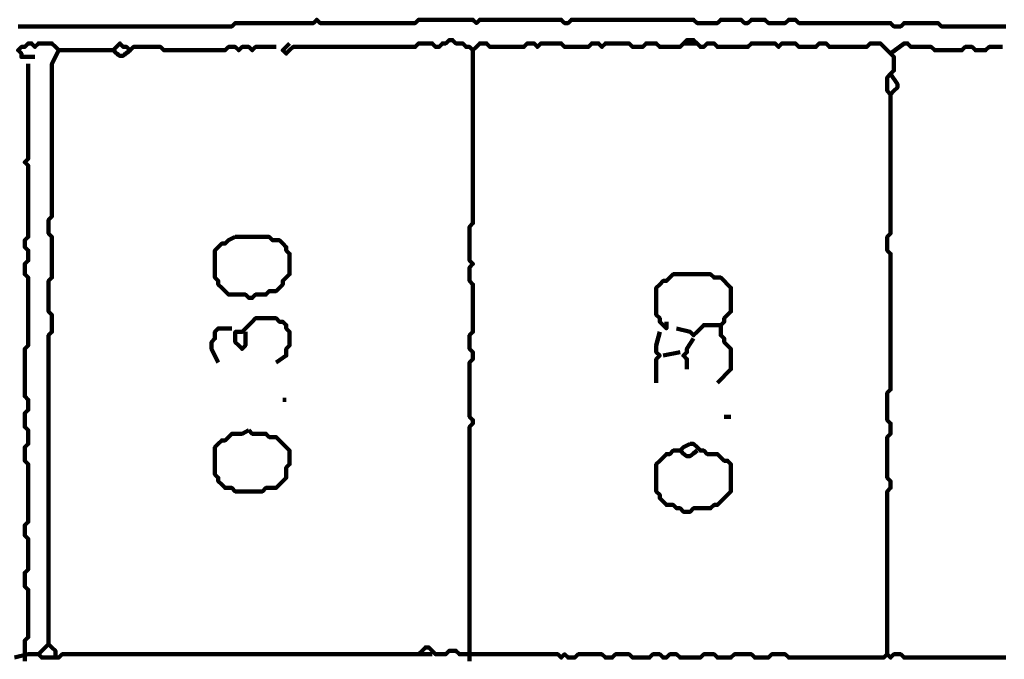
# Model space of a CAD drawing. Header units: metres. Extents: x 3221 to 4131, y 3282 to 4239.
# Tile 80 of 84: x 3330.82 to 3333.5, y 4233.7 to 4235.44. Entities that reach past the tile are written whole.
import ezdxf

# ---------------------------------------------------------------- set-up
doc = ezdxf.new("R2010")
doc.units = ezdxf.units.M
doc.layers.add('P', color=250, linetype='Continuous', lineweight=100)

msp = doc.modelspace()

# ---------------------------------------------------------------- linework, layer by layer
at = {"layer": 'P', "color": 0, "linetype": 'Continuous'}
for points in [[(3330.8154, 4235.426), (3330.8246, 4235.426), (3330.8338, 4235.426), (3330.8431, 4235.426), (3330.8523, 4235.426), (3330.8615, 4235.426), (3330.8708, 4235.426), (3330.88, 4235.426), (3330.8892, 4235.426), (3330.8985, 4235.426), (3330.9077, 4235.426), (3330.9169, 4235.426), (3330.9261, 4235.426), (3330.9354, 4235.426), (3330.9446, 4235.426), (3330.9538, 4235.426), (3330.9631, 4235.426), (3330.9723, 4235.426), (3330.9815, 4235.426), (3330.9908, 4235.426), (3331, 4235.426), (3331.0092, 4235.426), (3331.0185, 4235.426), (3331.0277, 4235.426), (3331.0369, 4235.426), (3331.0461, 4235.426), (3331.0554, 4235.426), (3331.0646, 4235.426), (3331.0738, 4235.426), (3331.0831, 4235.426), (3331.0923, 4235.426), (3331.1015, 4235.426), (3331.1108, 4235.426), (3331.12, 4235.426), (3331.1292, 4235.426), (3331.1385, 4235.426), (3331.1477, 4235.426), (3331.1569, 4235.426), (3331.1661, 4235.426), (3331.1754, 4235.426), (3331.1846, 4235.426), (3331.1938, 4235.426), (3331.2031, 4235.426), (3331.2123, 4235.426), (3331.2215, 4235.426), (3331.2308, 4235.426), (3331.24, 4235.426), (3331.2492, 4235.426), (3331.2585, 4235.426), (3331.2677, 4235.426), (3331.2769, 4235.426), (3331.2861, 4235.426), (3331.2954, 4235.426), (3331.3046, 4235.426), (3331.3138, 4235.426), (3331.3231, 4235.426), (3331.3323, 4235.426), (3331.3415, 4235.426), (3331.3508, 4235.426), (3331.36, 4235.426), (3331.3692, 4235.426), (3331.3785, 4235.426), (3331.3877, 4235.426), (3331.3969, 4235.426), (3331.4061, 4235.4353), (3331.4154, 4235.4353), (3331.4246, 4235.4353), (3331.4338, 4235.4353), (3331.4431, 4235.4353), (3331.4523, 4235.4353), (3331.4615, 4235.4353), (3331.4708, 4235.4353), (3331.48, 4235.4353), (3331.4892, 4235.4353), (3331.4985, 4235.4353), (3331.5077, 4235.4353), (3331.5169, 4235.4353), (3331.5261, 4235.4353), (3331.5354, 4235.4353), (3331.5446, 4235.4353), (3331.5538, 4235.4353), (3331.5631, 4235.4353), (3331.5723, 4235.4353), (3331.5815, 4235.4353), (3331.5908, 4235.4353), (3331.6, 4235.4353), (3331.6092, 4235.4353), (3331.6185, 4235.4353), (3331.6277, 4235.4445), (3331.6369, 4235.4353), (3331.6461, 4235.4353), (3331.6554, 4235.4353), (3331.6646, 4235.4353), (3331.6738, 4235.4353), (3331.6831, 4235.4353), (3331.6923, 4235.4353), (3331.7015, 4235.4353), (3331.7108, 4235.4353), (3331.72, 4235.4353), (3331.7292, 4235.4353), (3331.7385, 4235.4353), (3331.7477, 4235.4353), (3331.7569, 4235.4353), (3331.7661, 4235.4353), (3331.7754, 4235.4353), (3331.7846, 4235.4353), (3331.7938, 4235.4353), (3331.8031, 4235.4353), (3331.8123, 4235.4353), (3331.8215, 4235.4353), (3331.8308, 4235.4353), (3331.84, 4235.4353), (3331.8492, 4235.4353), (3331.8585, 4235.4353), (3331.8677, 4235.4353), (3331.8769, 4235.4353), (3331.8861, 4235.4353), (3331.8954, 4235.4353), (3331.9046, 4235.4445), (3331.9138, 4235.4445), (3331.9231, 4235.4445), (3331.9323, 4235.4445), (3331.9415, 4235.4445), (3331.9508, 4235.4445), (3331.96, 4235.4445), (3331.9692, 4235.4445), (3331.9785, 4235.4445), (3331.9877, 4235.4445), (3331.9969, 4235.4445), (3332.0061, 4235.4445), (3332.0154, 4235.4445), (3332.0246, 4235.4445), (3332.0338, 4235.4445), (3332.0431, 4235.4445), (3332.0523, 4235.4445), (3332.0615, 4235.4353), (3332.0708, 4235.4445), (3332.08, 4235.4445), (3332.0892, 4235.4445), (3332.0985, 4235.4445), (3332.1077, 4235.4445), (3332.1169, 4235.4445), (3332.1261, 4235.4445), (3332.1354, 4235.4445), (3332.1446, 4235.4445), (3332.1538, 4235.4445), (3332.1631, 4235.4445), (3332.1723, 4235.4445), (3332.1815, 4235.4445), (3332.1908, 4235.4445), (3332.2, 4235.4445), (3332.2092, 4235.4445), (3332.2185, 4235.4445), (3332.2277, 4235.4445), (3332.2369, 4235.4445), (3332.2461, 4235.4445), (3332.2554, 4235.4445), (3332.2646, 4235.4445), (3332.2738, 4235.4445), (3332.2831, 4235.4445), (3332.2923, 4235.4445), (3332.3015, 4235.4353), (3332.3108, 4235.4353), (3332.32, 4235.4445), (3332.3292, 4235.4445), (3332.3385, 4235.4445), (3332.3477, 4235.4445), (3332.3569, 4235.4445), (3332.3661, 4235.4445), (3332.3754, 4235.4445), (3332.3846, 4235.4445), (3332.3938, 4235.4445), (3332.4031, 4235.4445), (3332.4123, 4235.4445), (3332.4215, 4235.4445), (3332.4308, 4235.4445), (3332.44, 4235.4445), (3332.4492, 4235.4445), (3332.4585, 4235.4445), (3332.4677, 4235.4445), (3332.4769, 4235.4445), (3332.4861, 4235.4445), (3332.4954, 4235.4445), (3332.5046, 4235.4445), (3332.5138, 4235.4445), (3332.5231, 4235.4445), (3332.5323, 4235.4445), (3332.5415, 4235.4445), (3332.5508, 4235.4445), (3332.56, 4235.4445), (3332.5692, 4235.4445), (3332.5785, 4235.4445), (3332.5877, 4235.4445), (3332.5969, 4235.4445), (3332.6061, 4235.4445), (3332.6154, 4235.4445), (3332.6246, 4235.4445), (3332.6338, 4235.4445), (3332.6431, 4235.4445), (3332.6523, 4235.4445), (3332.6615, 4235.4353), (3332.6708, 4235.4353), (3332.68, 4235.4353), (3332.6892, 4235.4353), (3332.6985, 4235.4353), (3332.7077, 4235.4353), (3332.7169, 4235.4353), (3332.7261, 4235.4445), (3332.7354, 4235.4445), (3332.7446, 4235.4445), (3332.7538, 4235.4445), (3332.7631, 4235.4445), (3332.7723, 4235.4445), (3332.7815, 4235.4445), (3332.7908, 4235.4353), (3332.8, 4235.4353), (3332.8092, 4235.4445), (3332.8185, 4235.4445), (3332.8277, 4235.4445), (3332.8369, 4235.4445), (3332.8461, 4235.4445), (3332.8554, 4235.4353), (3332.8646, 4235.4353), (3332.8738, 4235.4353), (3332.8831, 4235.4353), (3332.8923, 4235.4353), (3332.9015, 4235.4353), (3332.9108, 4235.4445), (3332.92, 4235.4445), (3332.9292, 4235.4445), (3332.9385, 4235.4353), (3332.9477, 4235.4353), (3332.9569, 4235.4353), (3332.9661, 4235.4353), (3332.9754, 4235.4353), (3332.9846, 4235.4353), (3332.9938, 4235.4353), (3333.0031, 4235.4353), (3333.0123, 4235.4353), (3333.0215, 4235.4353), (3333.0308, 4235.4353), (3333.04, 4235.4353), (3333.0492, 4235.4353), (3333.0585, 4235.4353), (3333.0677, 4235.4353), (3333.0769, 4235.4353), (3333.0861, 4235.4353), (3333.0954, 4235.4353), (3333.1046, 4235.4353), (3333.1138, 4235.4353), (3333.1231, 4235.4353), (3333.1323, 4235.4353), (3333.1415, 4235.4353), (3333.1508, 4235.4353), (3333.16, 4235.4353), (3333.1692, 4235.4353), (3333.1785, 4235.4353), (3333.1877, 4235.4353), (3333.1969, 4235.426), (3333.2061, 4235.426), (3333.2154, 4235.426), (3333.2246, 4235.4353), (3333.2338, 4235.4353), (3333.2431, 4235.4353), (3333.2523, 4235.4353), (3333.2615, 4235.4353), (3333.2708, 4235.4353), (3333.28, 4235.4353), (3333.2892, 4235.4353), (3333.2985, 4235.4353), (3333.3077, 4235.4353), (3333.3169, 4235.4353), (3333.3261, 4235.426), (3333.3354, 4235.426), (3333.3446, 4235.426), (3333.3538, 4235.426), (3333.3631, 4235.426), (3333.3723, 4235.426), (3333.3815, 4235.426), (3333.3908, 4235.426), (3333.4, 4235.426), (3333.4092, 4235.426), (3333.4185, 4235.426), (3333.4277, 4235.426), (3333.4369, 4235.426), (3333.4461, 4235.426), (3333.4554, 4235.426), (3333.4646, 4235.426), (3333.4738, 4235.426), (3333.4831, 4235.426), (3333.4923, 4235.426), (3333.5015, 4235.426)], [(3330.8615, 4235.343), (3330.8246, 4235.343), (3330.8246, 4235.3522), (3330.8154, 4235.3614), (3330.8246, 4235.3706), (3330.8338, 4235.3706), (3330.8431, 4235.3799), (3330.8523, 4235.3799), (3330.8615, 4235.3706), (3330.8708, 4235.3799), (3330.88, 4235.3799), (3330.8892, 4235.3799), (3330.8985, 4235.3799), (3330.9077, 4235.3799), (3330.9169, 4235.3706), (3330.9261, 4235.3614), (3330.9354, 4235.3614), (3330.9446, 4235.3614), (3330.9538, 4235.3614), (3330.9631, 4235.3614), (3330.9723, 4235.3614), (3330.9815, 4235.3614), (3330.9908, 4235.3614), (3331, 4235.3614), (3331.0092, 4235.3614), (3331.0185, 4235.3614), (3331.0277, 4235.3614), (3331.0369, 4235.3614), (3331.0461, 4235.3614), (3331.0554, 4235.3614), (3331.0646, 4235.3614), (3331.0738, 4235.3614), (3331.0831, 4235.3706), (3331.0923, 4235.3799), (3331.1015, 4235.3706), (3331.1108, 4235.3706), (3331.12, 4235.3614), (3331.1292, 4235.3706), (3331.1385, 4235.3706), (3331.1477, 4235.3706), (3331.1569, 4235.3706), (3331.1661, 4235.3706), (3331.1754, 4235.3706), (3331.1846, 4235.3706), (3331.1938, 4235.3706), (3331.2031, 4235.3706), (3331.2123, 4235.3614), (3331.2215, 4235.3614), (3331.2308, 4235.3614), (3331.24, 4235.3614), (3331.2492, 4235.3614), (3331.2585, 4235.3614), (3331.2677, 4235.3614), (3331.2769, 4235.3614), (3331.2861, 4235.3614), (3331.2954, 4235.3614), (3331.3046, 4235.3614), (3331.3138, 4235.3614), (3331.3231, 4235.3614), (3331.3323, 4235.3614), (3331.3415, 4235.3614), (3331.3508, 4235.3614), (3331.36, 4235.3614), (3331.3692, 4235.3614), (3331.3785, 4235.3614), (3331.3877, 4235.3706), (3331.3969, 4235.3706), (3331.4061, 4235.3706), (3331.4154, 4235.3614), (3331.4246, 4235.3706), (3331.4338, 4235.3706), (3331.4431, 4235.3706), (3331.4523, 4235.3614), (3331.4615, 4235.3706), (3331.4708, 4235.3706), (3331.48, 4235.3706), (3331.5169, 4235.3706)], [(3331.5538, 4235.3799), (3331.5354, 4235.3614), (3331.5446, 4235.3522), (3331.5538, 4235.3614), (3331.5631, 4235.3706), (3331.5723, 4235.3706), (3331.5815, 4235.3706), (3331.5908, 4235.3706), (3331.6, 4235.3706), (3331.6092, 4235.3706), (3331.6185, 4235.3706), (3331.6277, 4235.3706), (3331.6369, 4235.3706), (3331.6461, 4235.3706), (3331.6554, 4235.3706), (3331.6646, 4235.3706), (3331.6738, 4235.3706), (3331.6831, 4235.3706), (3331.6923, 4235.3706), (3331.7015, 4235.3706), (3331.7108, 4235.3706), (3331.72, 4235.3706), (3331.7292, 4235.3706), (3331.7385, 4235.3706), (3331.7477, 4235.3706), (3331.7569, 4235.3706), (3331.7661, 4235.3706), (3331.7754, 4235.3706), (3331.7846, 4235.3706), (3331.7938, 4235.3706), (3331.8031, 4235.3706), (3331.8123, 4235.3706), (3331.8215, 4235.3706), (3331.8308, 4235.3706), (3331.84, 4235.3706), (3331.8492, 4235.3706), (3331.8585, 4235.3706), (3331.8677, 4235.3706), (3331.8769, 4235.3706), (3331.8861, 4235.3706), (3331.8954, 4235.3706), (3331.9046, 4235.3799), (3331.9138, 4235.3799), (3331.9231, 4235.3799), (3331.9323, 4235.3799), (3331.9415, 4235.3799), (3331.9508, 4235.3706), (3331.96, 4235.3706), (3331.9692, 4235.3799), (3331.9785, 4235.3799), (3331.9877, 4235.3891), (3331.9969, 4235.3891), (3332.0061, 4235.3799), (3332.0154, 4235.3799), (3332.0246, 4235.3799), (3332.0338, 4235.3706), (3332.0431, 4235.3706), (3332.0523, 4235.3614), (3332.0615, 4235.3706), (3332.0708, 4235.3799), (3332.08, 4235.3799), (3332.0892, 4235.3799), (3332.0985, 4235.3706), (3332.1077, 4235.3706), (3332.1169, 4235.3706), (3332.1261, 4235.3706), (3332.1354, 4235.3706), (3332.1446, 4235.3706), (3332.1538, 4235.3706), (3332.1631, 4235.3706), (3332.1723, 4235.3706), (3332.1815, 4235.3706), (3332.1908, 4235.3706), (3332.2, 4235.3799), (3332.2092, 4235.3799), (3332.2185, 4235.3799), (3332.2277, 4235.3706), (3332.2369, 4235.3799), (3332.2461, 4235.3799), (3332.2554, 4235.3799), (3332.2646, 4235.3799), (3332.2738, 4235.3799), (3332.2831, 4235.3799), (3332.2923, 4235.3799), (3332.3015, 4235.3706), (3332.3108, 4235.3706), (3332.32, 4235.3706), (3332.3292, 4235.3706), (3332.3385, 4235.3706), (3332.3477, 4235.3706), (3332.3569, 4235.3706), (3332.3661, 4235.3706), (3332.3754, 4235.3799), (3332.3846, 4235.3799), (3332.3938, 4235.3799), (3332.4031, 4235.3706), (3332.4123, 4235.3799), (3332.4215, 4235.3799), (3332.4308, 4235.3799), (3332.44, 4235.3799), (3332.4492, 4235.3799), (3332.4585, 4235.3799), (3332.4677, 4235.3799), (3332.4769, 4235.3799), (3332.4861, 4235.3706), (3332.4954, 4235.3706), (3332.5046, 4235.3706), (3332.5138, 4235.3706), (3332.5231, 4235.3799), (3332.5323, 4235.3799), (3332.5415, 4235.3799), (3332.5508, 4235.3799), (3332.56, 4235.3706), (3332.5692, 4235.3706), (3332.5785, 4235.3706), (3332.5877, 4235.3706), (3332.5969, 4235.3706), (3332.6061, 4235.3706), (3332.6154, 4235.3706), (3332.6246, 4235.3799), (3332.6338, 4235.3891), (3332.6431, 4235.3891), (3332.6523, 4235.3891), (3332.6615, 4235.3799), (3332.6708, 4235.3706), (3332.68, 4235.3706), (3332.6892, 4235.3799), (3332.6985, 4235.3799), (3332.7077, 4235.3799), (3332.7169, 4235.3706), (3332.7261, 4235.3706), (3332.7354, 4235.3706), (3332.7446, 4235.3706), (3332.7538, 4235.3706), (3332.7631, 4235.3706), (3332.7723, 4235.3706), (3332.7815, 4235.3706), (3332.7908, 4235.3706), (3332.8, 4235.3706), (3332.8092, 4235.3799), (3332.8185, 4235.3799), (3332.8277, 4235.3799), (3332.8369, 4235.3799), (3332.8461, 4235.3799), (3332.8554, 4235.3799), (3332.8646, 4235.3799), (3332.8738, 4235.3799), (3332.8831, 4235.3706), (3332.8923, 4235.3799), (3332.9015, 4235.3799), (3332.9108, 4235.3799), (3332.92, 4235.3799), (3332.9292, 4235.3799), (3332.9385, 4235.3706), (3332.9477, 4235.3706), (3332.9569, 4235.3706), (3332.9661, 4235.3706), (3332.9754, 4235.3706), (3332.9846, 4235.3706), (3332.9938, 4235.3799), (3333.0031, 4235.3799), (3333.0123, 4235.3799), (3333.0215, 4235.3706), (3333.0308, 4235.3706), (3333.04, 4235.3706), (3333.0492, 4235.3706), (3333.0585, 4235.3706), (3333.0677, 4235.3706), (3333.0769, 4235.3706), (3333.0861, 4235.3706), (3333.0954, 4235.3706), (3333.1046, 4235.3706), (3333.1138, 4235.3706), (3333.1231, 4235.3706), (3333.1323, 4235.3799), (3333.1415, 4235.3799), (3333.1508, 4235.3799), (3333.16, 4235.3799), (3333.1692, 4235.3706), (3333.1785, 4235.3614), (3333.1877, 4235.3522), (3333.1969, 4235.343), (3333.1969, 4235.3337), (3333.1969, 4235.3245), (3333.1969, 4235.3153), (3333.1969, 4235.306), (3333.1877, 4235.2968), (3333.1785, 4235.2876), (3333.1785, 4235.2783), (3333.1785, 4235.2691), (3333.1785, 4235.2599), (3333.1785, 4235.2506), (3333.1877, 4235.2414), (3333.1969, 4235.2506), (3333.2061, 4235.2599), (3333.2061, 4235.2691), (3333.1877, 4235.2968)], [(3332.6246, 4235.3799), (3332.6615, 4235.3799)], [(3333.1877, 4235.3522), (3333.2246, 4235.3799), (3333.2338, 4235.3799), (3333.2431, 4235.3706), (3333.2523, 4235.3706), (3333.2615, 4235.3706), (3333.2708, 4235.3706), (3333.28, 4235.3706), (3333.2892, 4235.3706), (3333.2985, 4235.3706), (3333.3077, 4235.3614), (3333.3169, 4235.3614), (3333.3261, 4235.3614), (3333.3354, 4235.3614), (3333.3446, 4235.3614), (3333.3538, 4235.3614), (3333.3631, 4235.3614), (3333.3723, 4235.3614), (3333.3815, 4235.3614), (3333.3908, 4235.3706), (3333.4, 4235.3706), (3333.4092, 4235.3706), (3333.4185, 4235.3614), (3333.4277, 4235.3614), (3333.4369, 4235.3614), (3333.4461, 4235.3614), (3333.4554, 4235.3706), (3333.4646, 4235.3706), (3333.4923, 4235.3706)], [(3330.9261, 4235.3614), (3330.9077, 4235.3245), (3330.9077, 4235.3153), (3330.9077, 4235.306), (3330.9077, 4235.2968), (3330.9077, 4235.2876), (3330.9077, 4235.2783), (3330.9077, 4235.2691), (3330.9077, 4235.2599), (3330.9077, 4235.2506), (3330.9077, 4235.2414), (3330.9077, 4235.2322), (3330.9077, 4235.223), (3330.9077, 4235.2137), (3330.9077, 4235.2045), (3330.9077, 4235.1953), (3330.9077, 4235.186), (3330.9077, 4235.1768), (3330.9077, 4235.1676), (3330.9077, 4235.1583), (3330.9077, 4235.1491), (3330.9077, 4235.1399), (3330.9077, 4235.1306), (3330.9077, 4235.1214), (3330.9077, 4235.1122), (3330.9077, 4235.103), (3330.9077, 4235.0937), (3330.9077, 4235.0845), (3330.9077, 4235.0753), (3330.9077, 4235.066), (3330.9077, 4235.0568), (3330.9077, 4235.0476), (3330.9077, 4235.0383), (3330.9077, 4235.0291), (3330.9077, 4235.0199), (3330.9077, 4235.0106), (3330.9077, 4235.0014), (3330.9077, 4234.9922), (3330.9077, 4234.983), (3330.9077, 4234.9737), (3330.9077, 4234.9645), (3330.9077, 4234.9553), (3330.9077, 4234.946), (3330.9077, 4234.9368), (3330.9077, 4234.9276), (3330.9077, 4234.9183), (3330.9077, 4234.9091), (3330.8985, 4234.8999), (3330.8985, 4234.8906), (3330.8985, 4234.8814), (3330.8985, 4234.8722), (3330.8985, 4234.863), (3330.9077, 4234.8537), (3330.9077, 4234.8445), (3330.9077, 4234.8353), (3330.9077, 4234.826), (3330.9077, 4234.8168), (3330.9077, 4234.8076), (3330.9077, 4234.7983), (3330.9077, 4234.7891), (3330.9077, 4234.7799), (3330.9077, 4234.7706), (3330.9077, 4234.7614), (3330.9077, 4234.7522), (3330.9077, 4234.743), (3330.8985, 4234.7337), (3330.8985, 4234.7245), (3330.8985, 4234.7153), (3330.8985, 4234.706), (3330.8985, 4234.6968), (3330.8985, 4234.6876), (3330.8985, 4234.6783), (3330.8985, 4234.6691), (3330.8985, 4234.6599), (3330.8985, 4234.6506), (3330.9077, 4234.6414), (3330.9077, 4234.6322), (3330.9077, 4234.623), (3330.9077, 4234.6137), (3330.9077, 4234.6045), (3330.9077, 4234.5953), (3330.8985, 4234.586), (3330.8985, 4234.5768), (3330.8985, 4234.5676), (3330.8985, 4234.5583), (3330.8985, 4234.5491), (3330.8985, 4234.5399), (3330.8985, 4234.5306), (3330.8985, 4234.5214), (3330.8985, 4234.5122), (3330.8985, 4234.503), (3330.8985, 4234.4937), (3330.8985, 4234.4845), (3330.8985, 4234.4753), (3330.8985, 4234.466), (3330.8985, 4234.4568), (3330.8985, 4234.4476), (3330.8985, 4234.4383), (3330.8985, 4234.4291), (3330.8985, 4234.4199), (3330.8985, 4234.4106), (3330.8985, 4234.4014), (3330.8985, 4234.3922), (3330.8985, 4234.383), (3330.8985, 4234.3737), (3330.8985, 4234.3645), (3330.8985, 4234.3553), (3330.8985, 4234.346), (3330.8985, 4234.3368), (3330.8985, 4234.3276), (3330.8985, 4234.3183), (3330.8985, 4234.3091), (3330.8985, 4234.2999), (3330.8985, 4234.2906), (3330.8985, 4234.2814), (3330.8985, 4234.2722), (3330.8985, 4234.263), (3330.8985, 4234.2537), (3330.8985, 4234.2445), (3330.8985, 4234.2353), (3330.8985, 4234.226), (3330.8985, 4234.2168), (3330.8985, 4234.2076), (3330.8985, 4234.1983), (3330.8985, 4234.1891), (3330.8985, 4234.1799), (3330.8985, 4234.1706), (3330.8985, 4234.1614), (3330.8985, 4234.1522), (3330.8985, 4234.143), (3330.8985, 4234.1337), (3330.8985, 4234.1245), (3330.8985, 4234.1153), (3330.8985, 4234.106), (3330.8985, 4234.0968), (3330.8985, 4234.0876), (3330.8985, 4234.0783), (3330.8985, 4234.0691), (3330.8985, 4234.0599), (3330.8985, 4234.0506), (3330.8985, 4234.0414), (3330.8985, 4234.0322), (3330.8985, 4234.023), (3330.8985, 4234.0137), (3330.8985, 4234.0045), (3330.8985, 4233.9953), (3330.8985, 4233.986), (3330.8985, 4233.9768), (3330.8985, 4233.9676), (3330.8985, 4233.9583), (3330.8985, 4233.9491), (3330.8985, 4233.9399), (3330.8985, 4233.9306), (3330.8985, 4233.9214), (3330.8985, 4233.9122), (3330.8985, 4233.903), (3330.8985, 4233.8937), (3330.8985, 4233.8845), (3330.8985, 4233.8753), (3330.8985, 4233.866), (3330.8985, 4233.8568), (3330.8985, 4233.8476), (3330.8985, 4233.8383), (3330.8985, 4233.8291), (3330.8985, 4233.8199), (3330.8985, 4233.8106), (3330.8985, 4233.8014), (3330.8985, 4233.7922), (3330.8985, 4233.783), (3330.8985, 4233.7737), (3330.8985, 4233.7645), (3330.8985, 4233.7553), (3330.8985, 4233.746), (3330.9077, 4233.7368), (3330.9169, 4233.7276), (3330.9169, 4233.7183), (3330.9169, 4233.7091), (3330.9261, 4233.7091), (3330.9354, 4233.7183), (3330.9446, 4233.7183), (3330.9538, 4233.7183), (3330.9631, 4233.7183), (3330.9723, 4233.7183), (3330.9815, 4233.7183), (3330.9908, 4233.7183), (3331, 4233.7183), (3331.0092, 4233.7183), (3331.0185, 4233.7183), (3331.0277, 4233.7183), (3331.0369, 4233.7183), (3331.0461, 4233.7183), (3331.0554, 4233.7183), (3331.0646, 4233.7183), (3331.0738, 4233.7183), (3331.0831, 4233.7183), (3331.0923, 4233.7183), (3331.1015, 4233.7183), (3331.1108, 4233.7183), (3331.12, 4233.7183), (3331.1292, 4233.7183), (3331.1385, 4233.7183), (3331.1477, 4233.7183), (3331.1569, 4233.7183), (3331.1661, 4233.7183), (3331.1754, 4233.7183), (3331.1846, 4233.7183), (3331.1938, 4233.7183), (3331.2031, 4233.7183), (3331.2123, 4233.7183), (3331.2215, 4233.7183), (3331.2308, 4233.7183), (3331.24, 4233.7183), (3331.2492, 4233.7183), (3331.2585, 4233.7183), (3331.2677, 4233.7183), (3331.2769, 4233.7183), (3331.2861, 4233.7183), (3331.2954, 4233.7183), (3331.3046, 4233.7183), (3331.3138, 4233.7183), (3331.3231, 4233.7183), (3331.3323, 4233.7183), (3331.3415, 4233.7183), (3331.3508, 4233.7183), (3331.36, 4233.7183), (3331.3692, 4233.7183), (3331.3785, 4233.7183), (3331.3877, 4233.7183), (3331.3969, 4233.7183), (3331.4061, 4233.7183), (3331.4154, 4233.7183), (3331.4246, 4233.7183), (3331.4338, 4233.7183), (3331.4431, 4233.7183), (3331.4523, 4233.7183), (3331.4615, 4233.7183), (3331.4708, 4233.7183), (3331.48, 4233.7183), (3331.4892, 4233.7183), (3331.4985, 4233.7183), (3331.5077, 4233.7183), (3331.5169, 4233.7183), (3331.5261, 4233.7183), (3331.5354, 4233.7183), (3331.5446, 4233.7183), (3331.5538, 4233.7183), (3331.5631, 4233.7183), (3331.5723, 4233.7183), (3331.5815, 4233.7183), (3331.5908, 4233.7183), (3331.6, 4233.7183), (3331.6092, 4233.7183), (3331.6185, 4233.7183), (3331.6277, 4233.7183), (3331.6369, 4233.7183), (3331.6461, 4233.7183), (3331.6554, 4233.7183), (3331.6646, 4233.7183), (3331.6738, 4233.7183), (3331.6831, 4233.7183), (3331.6923, 4233.7183), (3331.7015, 4233.7183), (3331.7108, 4233.7183), (3331.72, 4233.7183), (3331.7292, 4233.7183), (3331.7385, 4233.7183), (3331.7477, 4233.7183), (3331.7569, 4233.7183), (3331.7661, 4233.7183), (3331.7754, 4233.7183), (3331.7846, 4233.7183), (3331.7938, 4233.7183), (3331.8031, 4233.7183), (3331.8123, 4233.7183), (3331.8215, 4233.7183), (3331.8308, 4233.7183), (3331.84, 4233.7183), (3331.8492, 4233.7183), (3331.8585, 4233.7183), (3331.8677, 4233.7183), (3331.8769, 4233.7183), (3331.8861, 4233.7183), (3331.8954, 4233.7183), (3331.9046, 4233.7183), (3331.9138, 4233.7276), (3331.9231, 4233.7368), (3331.9323, 4233.7368), (3331.9415, 4233.7276), (3331.9508, 4233.7183), (3331.96, 4233.7183), (3331.9692, 4233.7183), (3331.9785, 4233.7183), (3331.9877, 4233.7276), (3331.9969, 4233.7276), (3332.0061, 4233.7276), (3332.0154, 4233.7183), (3332.0246, 4233.7183), (3332.0338, 4233.7183), (3332.0431, 4233.7183), (3332.0523, 4233.7183), (3332.0615, 4233.7183), (3332.0708, 4233.7183), (3332.08, 4233.7183), (3332.0892, 4233.7183), (3332.0985, 4233.7183), (3332.1077, 4233.7183), (3332.1169, 4233.7183), (3332.1261, 4233.7183), (3332.1354, 4233.7183), (3332.1446, 4233.7183), (3332.1538, 4233.7183), (3332.1631, 4233.7183), (3332.1723, 4233.7183), (3332.1815, 4233.7183), (3332.1908, 4233.7183), (3332.2, 4233.7183), (3332.2092, 4233.7183), (3332.2185, 4233.7183), (3332.2277, 4233.7183), (3332.2369, 4233.7183), (3332.2461, 4233.7183), (3332.2554, 4233.7183), (3332.2646, 4233.7183), (3332.2738, 4233.7183), (3332.2831, 4233.7183), (3332.2923, 4233.7091), (3332.3015, 4233.7183), (3332.3108, 4233.7091), (3332.32, 4233.7091), (3332.3292, 4233.7091), (3332.3385, 4233.7183), (3332.3477, 4233.7183), (3332.3569, 4233.7183), (3332.3661, 4233.7183), (3332.3754, 4233.7183), (3332.3846, 4233.7183), (3332.3938, 4233.7183), (3332.4031, 4233.7183), (3332.4123, 4233.7091), (3332.4215, 4233.7091), (3332.4308, 4233.7091), (3332.44, 4233.7183), (3332.4492, 4233.7183), (3332.4585, 4233.7183), (3332.4677, 4233.7183), (3332.4769, 4233.7183), (3332.4861, 4233.7091), (3332.4954, 4233.7091), (3332.5046, 4233.7091), (3332.5138, 4233.7091), (3332.5231, 4233.7091), (3332.5323, 4233.7091), (3332.5415, 4233.7183), (3332.5508, 4233.7183), (3332.56, 4233.7183), (3332.5692, 4233.7091), (3332.5785, 4233.7091), (3332.5877, 4233.7183), (3332.5969, 4233.7183), (3332.6061, 4233.7183), (3332.6154, 4233.7091), (3332.6246, 4233.7091), (3332.6338, 4233.7091), (3332.6431, 4233.7091), (3332.6523, 4233.7091), (3332.6615, 4233.7091), (3332.6708, 4233.7091), (3332.68, 4233.7183), (3332.6892, 4233.7183), (3332.6985, 4233.7183), (3332.7077, 4233.7183), (3332.7169, 4233.7091), (3332.7261, 4233.7091), (3332.7354, 4233.7091), (3332.7446, 4233.7091), (3332.7538, 4233.7091), (3332.7631, 4233.7183), (3332.7723, 4233.7183), (3332.7815, 4233.7183), (3332.7908, 4233.7183), (3332.8, 4233.7183), (3332.8092, 4233.7183), (3332.8185, 4233.7091), (3332.8277, 4233.7091), (3332.8369, 4233.7091), (3332.8461, 4233.7091), (3332.8554, 4233.7091), (3332.8646, 4233.7183), (3332.8738, 4233.7183), (3332.8831, 4233.7183), (3332.8923, 4233.7183), (3332.9015, 4233.7183), (3332.9108, 4233.7091), (3332.92, 4233.7091), (3332.9292, 4233.7091), (3332.9385, 4233.7091), (3332.9477, 4233.7091), (3332.9569, 4233.7091), (3332.9661, 4233.7091), (3332.9754, 4233.7091), (3332.9846, 4233.7091), (3332.9938, 4233.7091), (3333.0031, 4233.7091), (3333.0123, 4233.7091), (3333.0215, 4233.7091), (3333.0308, 4233.7091), (3333.04, 4233.7091), (3333.0492, 4233.7091), (3333.0585, 4233.7091), (3333.0677, 4233.7091), (3333.0769, 4233.7091), (3333.0861, 4233.7091), (3333.0954, 4233.7091), (3333.1046, 4233.7091), (3333.1138, 4233.7091), (3333.1231, 4233.7091), (3333.1323, 4233.7091), (3333.1415, 4233.7091), (3333.1508, 4233.7091), (3333.16, 4233.7091), (3333.1692, 4233.7091), (3333.1785, 4233.7183), (3333.1877, 4233.7091), (3333.1969, 4233.7183), (3333.2061, 4233.7183), (3333.2154, 4233.7183), (3333.2246, 4233.7091), (3333.2338, 4233.7091), (3333.2431, 4233.7091), (3333.2523, 4233.7091), (3333.2615, 4233.7091), (3333.2708, 4233.7091), (3333.28, 4233.7091), (3333.2892, 4233.7091), (3333.2985, 4233.7091), (3333.3077, 4233.7091), (3333.3169, 4233.7091), (3333.3261, 4233.7091), (3333.3354, 4233.7091), (3333.3446, 4233.7091), (3333.3538, 4233.7091), (3333.3631, 4233.7091), (3333.3723, 4233.7091), (3333.3815, 4233.7091), (3333.3908, 4233.7091), (3333.4, 4233.7091), (3333.4092, 4233.7091), (3333.4185, 4233.7091), (3333.4277, 4233.7091), (3333.4369, 4233.7091), (3333.4461, 4233.7091), (3333.4554, 4233.7091), (3333.4646, 4233.7091), (3333.4738, 4233.7091), (3333.4831, 4233.7091), (3333.4923, 4233.7091), (3333.5015, 4233.7091)], [(3331.0738, 4235.3614), (3331.0785, 4235.3583), (3331.0815, 4235.3537), (3331.0846, 4235.3522), (3331.0877, 4235.3491), (3331.0923, 4235.346), (3331.0969, 4235.346), (3331.1, 4235.346), (3331.1046, 4235.3491), (3331.1077, 4235.3522), (3331.1108, 4235.3537), (3331.1154, 4235.3583), (3331.12, 4235.3614)], [(3332.0523, 4235.3614), (3332.0523, 4235.3245), (3332.0523, 4235.3153), (3332.0523, 4235.306), (3332.0523, 4235.2968), (3332.0523, 4235.2876), (3332.0523, 4235.2783), (3332.0523, 4235.2691), (3332.0523, 4235.2599), (3332.0523, 4235.2506), (3332.0523, 4235.2414), (3332.0523, 4235.2322), (3332.0523, 4235.223), (3332.0523, 4235.2137), (3332.0523, 4235.2045), (3332.0523, 4235.1953), (3332.0523, 4235.186), (3332.0523, 4235.1768), (3332.0523, 4235.1676), (3332.0523, 4235.1583), (3332.0523, 4235.1491), (3332.0523, 4235.1399), (3332.0523, 4235.1306), (3332.0523, 4235.1214), (3332.0523, 4235.1122), (3332.0523, 4235.103), (3332.0523, 4235.0937), (3332.0523, 4235.0845), (3332.0523, 4235.0753), (3332.0523, 4235.066), (3332.0523, 4235.0568), (3332.0523, 4235.0476), (3332.0523, 4235.0383), (3332.0523, 4235.0291), (3332.0523, 4235.0199), (3332.0523, 4235.0106), (3332.0523, 4235.0014), (3332.0523, 4234.9922), (3332.0523, 4234.983), (3332.0523, 4234.9737), (3332.0523, 4234.9645), (3332.0523, 4234.9553), (3332.0523, 4234.946), (3332.0523, 4234.9368), (3332.0523, 4234.9276), (3332.0523, 4234.9183), (3332.0523, 4234.9091), (3332.0523, 4234.8999), (3332.0523, 4234.8906), (3332.0431, 4234.8814), (3332.0431, 4234.8722), (3332.0431, 4234.863), (3332.0431, 4234.8537), (3332.0431, 4234.8445), (3332.0431, 4234.8353), (3332.0431, 4234.826), (3332.0431, 4234.8168), (3332.0431, 4234.8076), (3332.0431, 4234.7983), (3332.0431, 4234.7891), (3332.0523, 4234.7799), (3332.0431, 4234.7706), (3332.0431, 4234.7614), (3332.0431, 4234.7522), (3332.0431, 4234.743), (3332.0431, 4234.7337), (3332.0523, 4234.7245), (3332.0523, 4234.7153), (3332.0523, 4234.706), (3332.0523, 4234.6968), (3332.0523, 4234.6876), (3332.0523, 4234.6783), (3332.0523, 4234.6691), (3332.0523, 4234.6599), (3332.0523, 4234.6506), (3332.0523, 4234.6414), (3332.0523, 4234.6322), (3332.0523, 4234.623), (3332.0523, 4234.6137), (3332.0523, 4234.6045), (3332.0523, 4234.5953), (3332.0431, 4234.586), (3332.0431, 4234.5768), (3332.0431, 4234.5676), (3332.0431, 4234.5583), (3332.0431, 4234.5491), (3332.0523, 4234.5399), (3332.0523, 4234.5306), (3332.0523, 4234.5214), (3332.0431, 4234.5122), (3332.0431, 4234.503), (3332.0431, 4234.4937), (3332.0431, 4234.4845), (3332.0431, 4234.4753), (3332.0431, 4234.466), (3332.0431, 4234.4568), (3332.0431, 4234.4476), (3332.0431, 4234.4383), (3332.0431, 4234.4291), (3332.0431, 4234.4199), (3332.0431, 4234.4106), (3332.0431, 4234.4014), (3332.0431, 4234.3922), (3332.0431, 4234.383), (3332.0431, 4234.3737), (3332.0431, 4234.3645), (3332.0523, 4234.3553), (3332.0523, 4234.346), (3332.0431, 4234.3368), (3332.0431, 4234.3276), (3332.0431, 4234.3183), (3332.0431, 4234.3091), (3332.0431, 4234.2999), (3332.0431, 4234.2906), (3332.0431, 4234.2814), (3332.0431, 4234.2722), (3332.0431, 4234.263), (3332.0431, 4234.2537), (3332.0431, 4234.2445), (3332.0431, 4234.2353), (3332.0431, 4234.226), (3332.0431, 4234.2168), (3332.0431, 4234.2076), (3332.0431, 4234.1983), (3332.0431, 4234.1891), (3332.0431, 4234.1799), (3332.0431, 4234.1706), (3332.0431, 4234.1614), (3332.0431, 4234.1522), (3332.0431, 4234.143), (3332.0431, 4234.1337), (3332.0431, 4234.1245), (3332.0431, 4234.1153), (3332.0431, 4234.106), (3332.0431, 4234.0968), (3332.0431, 4234.0876), (3332.0431, 4234.0783), (3332.0431, 4234.0691), (3332.0431, 4234.0599), (3332.0431, 4234.0506), (3332.0431, 4234.0414), (3332.0431, 4234.0322), (3332.0431, 4234.023), (3332.0431, 4234.0137), (3332.0431, 4234.0045), (3332.0431, 4233.9953), (3332.0431, 4233.986), (3332.0431, 4233.9768), (3332.0431, 4233.9676), (3332.0431, 4233.9583), (3332.0431, 4233.9491), (3332.0431, 4233.9399), (3332.0431, 4233.9306), (3332.0431, 4233.9214), (3332.0431, 4233.9122), (3332.0431, 4233.903), (3332.0431, 4233.8937), (3332.0431, 4233.8845), (3332.0431, 4233.8753), (3332.0431, 4233.866), (3332.0431, 4233.8568), (3332.0431, 4233.8476), (3332.0431, 4233.8383), (3332.0431, 4233.8291), (3332.0431, 4233.8199), (3332.0431, 4233.8106), (3332.0431, 4233.8014), (3332.0431, 4233.7922), (3332.0431, 4233.783), (3332.0431, 4233.7737), (3332.0431, 4233.7645), (3332.0431, 4233.7553), (3332.0431, 4233.746), (3332.0431, 4233.7368), (3332.0431, 4233.7276), (3332.0431, 4233.7183), (3332.0431, 4233.7091), (3332.0431, 4233.6999)], [(3330.8431, 4235.3245), (3330.8431, 4235.2876), (3330.8431, 4235.2783), (3330.8431, 4235.2691), (3330.8431, 4235.2599), (3330.8431, 4235.2506), (3330.8431, 4235.2414), (3330.8431, 4235.2322), (3330.8431, 4235.223), (3330.8431, 4235.2137), (3330.8431, 4235.2045), (3330.8431, 4235.1953), (3330.8431, 4235.186), (3330.8431, 4235.1768), (3330.8431, 4235.1676), (3330.8431, 4235.1583), (3330.8431, 4235.1491), (3330.8431, 4235.1399), (3330.8431, 4235.1306), (3330.8431, 4235.1214), (3330.8431, 4235.1122), (3330.8431, 4235.103), (3330.8431, 4235.0937), (3330.8431, 4235.0845), (3330.8431, 4235.0753), (3330.8431, 4235.066), (3330.8338, 4235.0568), (3330.8431, 4235.0476), (3330.8431, 4235.0383), (3330.8431, 4235.0291), (3330.8431, 4235.0199), (3330.8431, 4235.0106), (3330.8431, 4235.0014), (3330.8431, 4234.9922), (3330.8431, 4234.983), (3330.8431, 4234.9737), (3330.8431, 4234.9645), (3330.8431, 4234.9553), (3330.8431, 4234.946), (3330.8431, 4234.9368), (3330.8431, 4234.9276), (3330.8431, 4234.9183), (3330.8431, 4234.9091), (3330.8431, 4234.8999), (3330.8431, 4234.8906), (3330.8431, 4234.8814), (3330.8431, 4234.8722), (3330.8431, 4234.863), (3330.8431, 4234.8537), (3330.8338, 4234.8445), (3330.8338, 4234.8353), (3330.8338, 4234.826), (3330.8431, 4234.8168), (3330.8431, 4234.8076), (3330.8431, 4234.7983), (3330.8431, 4234.7891), (3330.8338, 4234.7799), (3330.8338, 4234.7706), (3330.8338, 4234.7614), (3330.8338, 4234.7522), (3330.8431, 4234.743), (3330.8431, 4234.7337), (3330.8431, 4234.7245), (3330.8431, 4234.7153), (3330.8431, 4234.706), (3330.8431, 4234.6968), (3330.8431, 4234.6876), (3330.8431, 4234.6783), (3330.8431, 4234.6691), (3330.8431, 4234.6599), (3330.8431, 4234.6506), (3330.8431, 4234.6414), (3330.8431, 4234.6322), (3330.8431, 4234.623), (3330.8431, 4234.6137), (3330.8431, 4234.6045), (3330.8431, 4234.5953), (3330.8431, 4234.586), (3330.8431, 4234.5768), (3330.8431, 4234.5676), (3330.8431, 4234.5583), (3330.8338, 4234.5491), (3330.8338, 4234.5399), (3330.8338, 4234.5306), (3330.8338, 4234.5214), (3330.8338, 4234.5122), (3330.8338, 4234.503), (3330.8338, 4234.4937), (3330.8338, 4234.4845), (3330.8338, 4234.4753), (3330.8338, 4234.466), (3330.8338, 4234.4568), (3330.8338, 4234.4476), (3330.8338, 4234.4383), (3330.8338, 4234.4291), (3330.8338, 4234.4199), (3330.8431, 4234.4106), (3330.8431, 4234.4014), (3330.8431, 4234.3922), (3330.8431, 4234.383), (3330.8338, 4234.3737), (3330.8338, 4234.3645), (3330.8338, 4234.3553), (3330.8338, 4234.346), (3330.8338, 4234.3368), (3330.8431, 4234.3276), (3330.8431, 4234.3183), (3330.8431, 4234.3091), (3330.8431, 4234.2999), (3330.8431, 4234.2906), (3330.8338, 4234.2814), (3330.8338, 4234.2722), (3330.8338, 4234.263), (3330.8338, 4234.2537), (3330.8338, 4234.2445), (3330.8431, 4234.2353), (3330.8431, 4234.226), (3330.8431, 4234.2168), (3330.8431, 4234.2076), (3330.8431, 4234.1983), (3330.8431, 4234.1891), (3330.8431, 4234.1799), (3330.8431, 4234.1706), (3330.8431, 4234.1614), (3330.8431, 4234.1522), (3330.8431, 4234.143), (3330.8431, 4234.1337), (3330.8431, 4234.1245), (3330.8431, 4234.1153), (3330.8431, 4234.106), (3330.8431, 4234.0968), (3330.8431, 4234.0876), (3330.8431, 4234.0783), (3330.8338, 4234.0691), (3330.8338, 4234.0599), (3330.8338, 4234.0506), (3330.8338, 4234.0414), (3330.8431, 4234.0322), (3330.8431, 4234.023), (3330.8431, 4234.0137), (3330.8431, 4234.0045), (3330.8431, 4233.9953), (3330.8431, 4233.986), (3330.8431, 4233.9768), (3330.8431, 4233.9676), (3330.8431, 4233.9583), (3330.8431, 4233.9491), (3330.8338, 4233.9399), (3330.8338, 4233.9306), (3330.8338, 4233.9214), (3330.8338, 4233.9122), (3330.8338, 4233.903), (3330.8431, 4233.8937), (3330.8431, 4233.8845), (3330.8431, 4233.8753), (3330.8431, 4233.866), (3330.8431, 4233.8568), (3330.8431, 4233.8476), (3330.8431, 4233.8383), (3330.8431, 4233.8291), (3330.8431, 4233.8199), (3330.8431, 4233.8106), (3330.8431, 4233.8014), (3330.8431, 4233.7922), (3330.8431, 4233.783), (3330.8431, 4233.7737), (3330.8431, 4233.7645), (3330.8338, 4233.7553), (3330.8338, 4233.746), (3330.8338, 4233.7368), (3330.8338, 4233.7276), (3330.8338, 4233.7183), (3330.8338, 4233.7091), (3330.8338, 4233.6999)], [(3333.1877, 4235.2414), (3333.1877, 4235.2045), (3333.1877, 4235.1953), (3333.1877, 4235.186), (3333.1877, 4235.1768), (3333.1877, 4235.1676), (3333.1877, 4235.1583), (3333.1877, 4235.1491), (3333.1877, 4235.1399), (3333.1877, 4235.1306), (3333.1877, 4235.1214), (3333.1877, 4235.1122), (3333.1877, 4235.103), (3333.1877, 4235.0937), (3333.1877, 4235.0845), (3333.1877, 4235.0753), (3333.1877, 4235.066), (3333.1877, 4235.0568), (3333.1877, 4235.0476), (3333.1877, 4235.0383), (3333.1877, 4235.0291), (3333.1877, 4235.0199), (3333.1877, 4235.0106), (3333.1877, 4235.0014), (3333.1877, 4234.9922), (3333.1877, 4234.983), (3333.1877, 4234.9737), (3333.1877, 4234.9645), (3333.1877, 4234.9553), (3333.1877, 4234.946), (3333.1877, 4234.9368), (3333.1877, 4234.9276), (3333.1877, 4234.9183), (3333.1877, 4234.9091), (3333.1877, 4234.8999), (3333.1877, 4234.8906), (3333.1877, 4234.8814), (3333.1877, 4234.8722), (3333.1877, 4234.863), (3333.1785, 4234.8537), (3333.1785, 4234.8445), (3333.1785, 4234.8353), (3333.1785, 4234.826), (3333.1785, 4234.8168), (3333.1877, 4234.8076), (3333.1877, 4234.7983), (3333.1877, 4234.7891), (3333.1877, 4234.7799), (3333.1877, 4234.7706), (3333.1877, 4234.7614), (3333.1877, 4234.7522), (3333.1877, 4234.743), (3333.1877, 4234.7337), (3333.1877, 4234.7245), (3333.1877, 4234.7153), (3333.1877, 4234.706), (3333.1877, 4234.6968), (3333.1877, 4234.6876), (3333.1877, 4234.6783), (3333.1877, 4234.6691), (3333.1877, 4234.6599), (3333.1877, 4234.6506), (3333.1877, 4234.6414), (3333.1877, 4234.6322), (3333.1877, 4234.623), (3333.1877, 4234.6137), (3333.1877, 4234.6045), (3333.1877, 4234.5953), (3333.1877, 4234.586), (3333.1877, 4234.5768), (3333.1877, 4234.5676), (3333.1877, 4234.5583), (3333.1877, 4234.5491), (3333.1877, 4234.5399), (3333.1877, 4234.5306), (3333.1877, 4234.5214), (3333.1877, 4234.5122), (3333.1877, 4234.503), (3333.1877, 4234.4937), (3333.1877, 4234.4845), (3333.1877, 4234.4753), (3333.1877, 4234.466), (3333.1877, 4234.4568), (3333.1877, 4234.4476), (3333.1877, 4234.4383), (3333.1785, 4234.4291), (3333.1785, 4234.4199), (3333.1785, 4234.4106), (3333.1785, 4234.4014), (3333.1785, 4234.3922), (3333.1785, 4234.383), (3333.1785, 4234.3737), (3333.1785, 4234.3645), (3333.1785, 4234.3553), (3333.1877, 4234.346), (3333.1877, 4234.3368), (3333.1877, 4234.3276), (3333.1877, 4234.3183), (3333.1785, 4234.3091), (3333.1785, 4234.2999), (3333.1785, 4234.2906), (3333.1785, 4234.2814), (3333.1785, 4234.2722), (3333.1785, 4234.263), (3333.1785, 4234.2537), (3333.1785, 4234.2445), (3333.1785, 4234.2353), (3333.1785, 4234.226), (3333.1785, 4234.2168), (3333.1785, 4234.2076), (3333.1785, 4234.1983), (3333.1877, 4234.1891), (3333.1877, 4234.1799), (3333.1877, 4234.1706), (3333.1785, 4234.1614), (3333.1785, 4234.1522), (3333.1785, 4234.143), (3333.1785, 4234.1337), (3333.1785, 4234.1245), (3333.1785, 4234.1153), (3333.1785, 4234.106), (3333.1785, 4234.0968), (3333.1785, 4234.0876), (3333.1785, 4234.0783), (3333.1785, 4234.0691), (3333.1785, 4234.0599), (3333.1785, 4234.0506), (3333.1785, 4234.0414), (3333.1785, 4234.0322), (3333.1785, 4234.023), (3333.1785, 4234.0137), (3333.1785, 4234.0045), (3333.1785, 4233.9953), (3333.1785, 4233.986), (3333.1785, 4233.9768), (3333.1785, 4233.9676), (3333.1785, 4233.9583), (3333.1785, 4233.9491), (3333.1785, 4233.9399), (3333.1785, 4233.9306), (3333.1785, 4233.9214), (3333.1785, 4233.9122), (3333.1785, 4233.903), (3333.1785, 4233.8937), (3333.1785, 4233.8845), (3333.1785, 4233.8753), (3333.1785, 4233.866), (3333.1785, 4233.8568), (3333.1785, 4233.8476), (3333.1785, 4233.8383), (3333.1785, 4233.8291), (3333.1785, 4233.8199), (3333.1785, 4233.8106), (3333.1785, 4233.8014), (3333.1785, 4233.7922), (3333.1785, 4233.783), (3333.1785, 4233.7737), (3333.1785, 4233.7645), (3333.1785, 4233.7553), (3333.1785, 4233.746), (3333.1785, 4233.7183)], [(3331.4061, 4234.8537), (3331.4154, 4234.8537), (3331.4246, 4234.8537), (3331.4338, 4234.8537), (3331.4431, 4234.8537), (3331.4523, 4234.8537), (3331.4615, 4234.8537), (3331.4708, 4234.8537), (3331.48, 4234.8537), (3331.4892, 4234.8537), (3331.4985, 4234.8537), (3331.5077, 4234.8445), (3331.5169, 4234.8445), (3331.5261, 4234.8445), (3331.5354, 4234.8353), (3331.5446, 4234.826), (3331.5446, 4234.8168), (3331.5538, 4234.8076), (3331.5538, 4234.7983), (3331.5538, 4234.7891), (3331.5538, 4234.7799), (3331.5538, 4234.7706), (3331.5538, 4234.7614), (3331.5538, 4234.7522), (3331.5446, 4234.743), (3331.5354, 4234.7337), (3331.5354, 4234.7245), (3331.5261, 4234.7153), (3331.5169, 4234.706), (3331.5077, 4234.706), (3331.4985, 4234.706), (3331.4892, 4234.6968), (3331.48, 4234.6968), (3331.4708, 4234.6968), (3331.4615, 4234.6968), (3331.4523, 4234.6876), (3331.4431, 4234.6876), (3331.4338, 4234.6968), (3331.4246, 4234.6968), (3331.4154, 4234.6968), (3331.4061, 4234.6968), (3331.3969, 4234.6968), (3331.3877, 4234.6968), (3331.3785, 4234.706), (3331.3692, 4234.7153), (3331.36, 4234.7245), (3331.36, 4234.7337), (3331.3508, 4234.743), (3331.3508, 4234.7522), (3331.3508, 4234.7614), (3331.3508, 4234.7706), (3331.3508, 4234.7799), (3331.3508, 4234.7891), (3331.3508, 4234.7983), (3331.3508, 4234.8076), (3331.3508, 4234.8168), (3331.36, 4234.826), (3331.3692, 4234.8353), (3331.3785, 4234.8353), (3331.3877, 4234.8445), (3331.4061, 4234.8537)], [(3332.5785, 4234.623), (3332.5785, 4234.6045), (3332.5692, 4234.6137), (3332.56, 4234.623), (3332.56, 4234.6322), (3332.5508, 4234.6414), (3332.5508, 4234.6506), (3332.5508, 4234.6599), (3332.5508, 4234.6691), (3332.5508, 4234.6783), (3332.5508, 4234.6876), (3332.5508, 4234.6968), (3332.5508, 4234.706), (3332.5508, 4234.7153), (3332.56, 4234.7245), (3332.5692, 4234.7337), (3332.5785, 4234.7337), (3332.5877, 4234.743), (3332.5969, 4234.7522), (3332.6061, 4234.7522), (3332.6154, 4234.7522), (3332.6246, 4234.7522), (3332.6338, 4234.7522), (3332.6431, 4234.7522), (3332.6523, 4234.7522), (3332.6615, 4234.7522), (3332.6708, 4234.7522), (3332.68, 4234.7522), (3332.6892, 4234.7522), (3332.6985, 4234.7522), (3332.7077, 4234.743), (3332.7169, 4234.743), (3332.7261, 4234.743), (3332.7354, 4234.7337), (3332.7446, 4234.7245), (3332.7538, 4234.7153), (3332.7538, 4234.706), (3332.7538, 4234.6968), (3332.7538, 4234.6876), (3332.7538, 4234.6783), (3332.7538, 4234.6691), (3332.7538, 4234.6599), (3332.7538, 4234.6506), (3332.7446, 4234.6414), (3332.7354, 4234.6322), (3332.7354, 4234.623), (3332.7261, 4234.6137), (3332.7261, 4234.6045), (3332.7261, 4234.5953), (3332.7261, 4234.586), (3332.7354, 4234.5768), (3332.7354, 4234.5676), (3332.7446, 4234.5583), (3332.7538, 4234.5491), (3332.7538, 4234.5399), (3332.7538, 4234.5306), (3332.7538, 4234.5214), (3332.7538, 4234.5122), (3332.7538, 4234.503), (3332.7538, 4234.4937), (3332.7169, 4234.4568)], [(3331.4338, 4234.5953), (3331.4338, 4234.5583), (3331.4246, 4234.5491), (3331.4154, 4234.5583), (3331.4061, 4234.5676), (3331.4061, 4234.5768), (3331.4061, 4234.586), (3331.4061, 4234.5953), (3331.4154, 4234.5953), (3331.4246, 4234.5953), (3331.4338, 4234.6045), (3331.4431, 4234.6137), (3331.4523, 4234.623), (3331.4615, 4234.6322), (3331.4708, 4234.6322), (3331.48, 4234.6322), (3331.4892, 4234.6322), (3331.4985, 4234.6322), (3331.5077, 4234.6322), (3331.5169, 4234.6322), (3331.5261, 4234.623), (3331.5354, 4234.623), (3331.5446, 4234.6137), (3331.5446, 4234.6045), (3331.5538, 4234.5953), (3331.5538, 4234.586), (3331.5538, 4234.5768), (3331.5538, 4234.5676), (3331.5538, 4234.5583), (3331.5446, 4234.5491), (3331.5446, 4234.5399), (3331.5446, 4234.5306), (3331.5169, 4234.5122)], [(3331.36, 4234.5122), (3331.3415, 4234.5491), (3331.3415, 4234.5583), (3331.3415, 4234.5676), (3331.3508, 4234.5768), (3331.3508, 4234.586), (3331.3508, 4234.5953), (3331.36, 4234.6045), (3331.3969, 4234.6045)], [(3332.6061, 4234.6045), (3332.6431, 4234.5953), (3332.6523, 4234.586), (3332.6615, 4234.5953), (3332.6708, 4234.6045), (3332.68, 4234.6137), (3332.6892, 4234.6137), (3332.6985, 4234.6137), (3332.7261, 4234.6137)], [(3332.56, 4234.5953), (3332.5508, 4234.5583), (3332.5508, 4234.5491), (3332.5508, 4234.5399), (3332.56, 4234.5306), (3332.5508, 4234.5214), (3332.5508, 4234.5122), (3332.5508, 4234.503), (3332.5508, 4234.4568)], [(3332.6523, 4234.5768), (3332.6338, 4234.5491), (3332.6338, 4234.5399), (3332.6246, 4234.5306), (3332.6338, 4234.5214), (3332.6338, 4234.5122), (3332.6338, 4234.4937)], [(3332.5692, 4234.5306), (3332.6154, 4234.5399)], [(3331.5354, 4234.4106), (3331.5446, 4234.4106)], [(3332.7354, 4234.3645), (3332.7538, 4234.3645)], [(3331.4431, 4234.3276), (3331.4523, 4234.3183), (3331.4615, 4234.3183), (3331.4708, 4234.3183), (3331.48, 4234.3183), (3331.4892, 4234.3183), (3331.4985, 4234.3091), (3331.5077, 4234.3091), (3331.5169, 4234.3091), (3331.5261, 4234.2999), (3331.5354, 4234.2906), (3331.5446, 4234.2814), (3331.5538, 4234.2722), (3331.5538, 4234.263), (3331.5538, 4234.2537), (3331.5538, 4234.2445), (3331.5538, 4234.2353), (3331.5446, 4234.226), (3331.5446, 4234.2168), (3331.5446, 4234.2076), (3331.5446, 4234.1983), (3331.5354, 4234.1891), (3331.5261, 4234.1799), (3331.5169, 4234.1706), (3331.5077, 4234.1706), (3331.4985, 4234.1706), (3331.4892, 4234.1706), (3331.48, 4234.1614), (3331.4708, 4234.1614), (3331.4615, 4234.1614), (3331.4523, 4234.1614), (3331.4431, 4234.1614), (3331.4338, 4234.1614), (3331.4246, 4234.1614), (3331.4154, 4234.1614), (3331.4061, 4234.1614), (3331.3969, 4234.1706), (3331.3877, 4234.1706), (3331.3785, 4234.1706), (3331.3692, 4234.1799), (3331.36, 4234.1891), (3331.36, 4234.1983), (3331.3508, 4234.2076), (3331.3508, 4234.2168), (3331.3508, 4234.226), (3331.3508, 4234.2353), (3331.3508, 4234.2445), (3331.3508, 4234.2537), (3331.3508, 4234.263), (3331.3508, 4234.2722), (3331.3508, 4234.2814), (3331.36, 4234.2906), (3331.3692, 4234.2999), (3331.3785, 4234.2999), (3331.3877, 4234.3091), (3331.3969, 4234.3183), (3331.4061, 4234.3183), (3331.4154, 4234.3183), (3331.4246, 4234.3183), (3331.4431, 4234.3276)], [(3332.6431, 4234.2906), (3332.6523, 4234.2906), (3332.6615, 4234.2814), (3332.6708, 4234.2722), (3332.68, 4234.2722), (3332.6892, 4234.263), (3332.6985, 4234.263), (3332.7077, 4234.263), (3332.7169, 4234.263), (3332.7261, 4234.2537), (3332.7354, 4234.2445), (3332.7446, 4234.2445), (3332.7538, 4234.2353), (3332.7538, 4234.226), (3332.7538, 4234.2168), (3332.7538, 4234.2076), (3332.7538, 4234.1983), (3332.7538, 4234.1891), (3332.7538, 4234.1799), (3332.7538, 4234.1706), (3332.7538, 4234.1614), (3332.7446, 4234.1522), (3332.7354, 4234.143), (3332.7261, 4234.1337), (3332.7169, 4234.1245), (3332.7077, 4234.1245), (3332.6985, 4234.1153), (3332.6892, 4234.1153), (3332.68, 4234.1153), (3332.6708, 4234.1153), (3332.6615, 4234.1153), (3332.6523, 4234.1153), (3332.6431, 4234.106), (3332.6338, 4234.106), (3332.6246, 4234.106), (3332.6154, 4234.1153), (3332.6061, 4234.1153), (3332.5969, 4234.1245), (3332.5877, 4234.1245), (3332.5785, 4234.1245), (3332.5692, 4234.1337), (3332.56, 4234.143), (3332.56, 4234.1522), (3332.5508, 4234.1614), (3332.5508, 4234.1706), (3332.5508, 4234.1799), (3332.5508, 4234.1891), (3332.5508, 4234.1983), (3332.5508, 4234.2076), (3332.5508, 4234.2168), (3332.5508, 4234.226), (3332.5508, 4234.2353), (3332.56, 4234.2445), (3332.5692, 4234.2537), (3332.5785, 4234.263), (3332.5877, 4234.263), (3332.5969, 4234.2722), (3332.6061, 4234.2722), (3332.6154, 4234.2722), (3332.6246, 4234.2814), (3332.6431, 4234.2906)], [(3332.6154, 4234.2722), (3332.62, 4234.2691), (3332.6231, 4234.2645), (3332.6261, 4234.263), (3332.6292, 4234.2599), (3332.6338, 4234.2568), (3332.6385, 4234.2568), (3332.6415, 4234.2568), (3332.6461, 4234.2599), (3332.6492, 4234.263), (3332.6523, 4234.2645), (3332.6569, 4234.2691), (3332.6615, 4234.2722)], [(3330.8985, 4233.746), (3330.8708, 4233.7183), (3330.88, 4233.7091), (3330.9169, 4233.7091)], [(3330.8431, 4233.7183), (3330.8061, 4233.7091)], [(3330.8431, 4233.7183), (3330.8708, 4233.7183)], [(3331.9046, 4233.7183), (3331.9415, 4233.7183)]]:
    msp.add_lwpolyline(points, dxfattribs=at)

doc.saveas('drawing.dxf')
